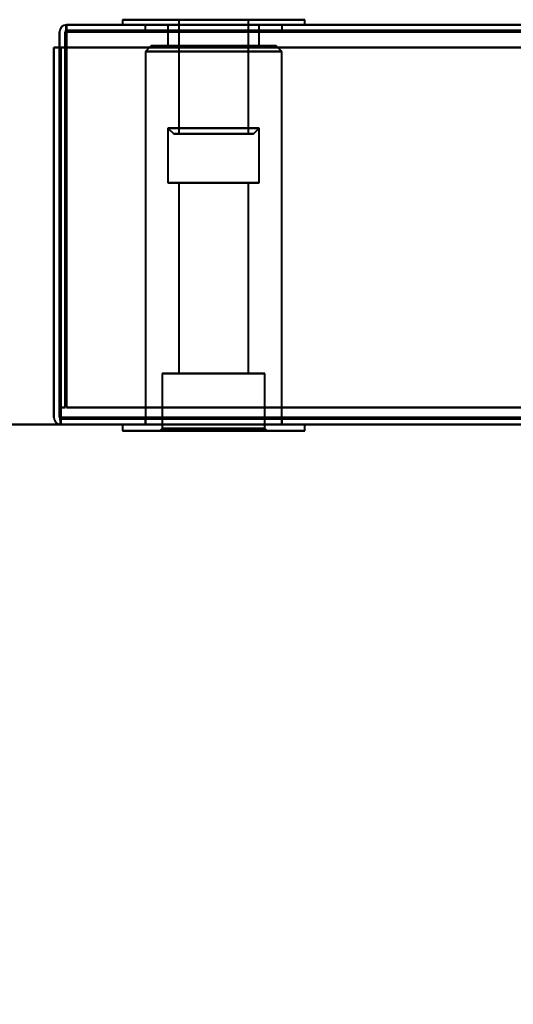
# Model space of a CAD drawing. Header units: millimetres. Extents: x -696 to 695, y -1041 to 611.
# Tile 39 of 90: x -222 to -179, y -338 to -252. Entities that reach past the tile are written whole.
import ezdxf

# ---------------------------------------------------------------- set-up
doc = ezdxf.new("R2010")
doc.units = ezdxf.units.MM
doc.layers.add('A-GENM', color=13, linetype='Continuous', lineweight=40)
doc.layers.add('G-IMPT', color=8, linetype='Continuous', lineweight=40)

# ---------------------------------------------------------------- blocks, each defined once
blk = doc.blocks.new('NEXA 400 CALQUES_dwg-748074-Niveau de réf_')
at = {"layer": 'G-IMPT'}
for p, q in [((-213, -251.55), (-213, -252)), ((-213, -251.55), (-213, -252)), ((-197, -251.55), (-213, -251.55)), ((-197, -251.55), (-213, -251.55)), ((-213, -251.55), (-205, -251.55)), ((-208.05, -251.55), (-208.05, -261.55)), ((-208.05, -251.55), (-208.05, -261.55)), ((-204.225, -251.55), (-208.05, -251.55)), ((-208.05, -251.55), (-202.05, -251.55)), ((-204.225, -251.55), (-208.05, -251.55)), ((-207.95, -251.55), (-201.95, -251.55)), ((-202.05, -251.55), (-205.775, -251.55)), ((-202.05, -251.55), (-205.775, -251.55)), ((-205, -251.55), (-197, -251.55)), ((-205, -251.55), (-197, -251.55)), ((-205, -251.55), (-197, -251.55)), ((-205, -251.55), (-197, -251.55)), ((-201.95, -251.55), (-204.225, -251.55)), ((-201.95, -251.55), (-204.225, -251.55)), ((-201.95, -261.55), (-201.95, -251.55)), ((-201.95, -261.55), (-201.95, -251.55)), ((-197, -252), (-197, -251.55)), ((-197, -252), (-197, -251.55)), ((533.9, -252), (-217.9, -252)), ((-217.9, -252), (-217.9, -252.6)), ((-217.9, -252), (-217.9, -252.6)), ((-217.9, -252.6), (-217.9, -252)), ((-217.9, -252.6), (-217.9, -252)), ((-213, -252), (-197, -252)), ((-213, -252), (-197, -252)), ((-213, -252), (-197, -252)), ((-213, -252), (-197, -252)), ((-205, -252), (-213, -252)), ((-205, -252), (-213, -252)), ((-211, -252), (-211, -252.5)), ((-211, -252), (-211, -252.5)), ((-199, -252), (-211, -252)), ((-199, -252), (-211, -252)), ((-199, -252), (-211, -252)), ((-199, -252), (-211, -252)), ((-211, -252), (-199, -252)), ((-211, -252), (-199, -252)), ((-211, -252), (-199, -252)), ((-211, -252), (-199, -252)), ((-211, -252.5), (-199, -252.5)), ((-211, -252.5), (-199, -252.5)), ((-199, -252.5), (-211, -252.5)), ((-199, -252.5), (-211, -252.5)), ((-199, -252.5), (-211, -252.5)), ((-199, -252.5), (-211, -252.5)), ((-211, -252.5), (-199, -252.5)), ((-211, -252.5), (-199, -252.5)), ((-209, -252), (-209, -253.85)), ((-209, -252), (-209, -253.85)), ((-209, -252), (-203.984, -252)), ((-203.984, -252), (-209, -252)), ((-209, -252), (-203.984, -252)), ((-203.984, -252), (-209, -252)), ((-206.016, -252), (-201, -252)), ((-201, -252), (-206.016, -252)), ((-206.016, -252), (-201, -252)), ((-201, -252), (-206.016, -252)), ((-197, -252), (-205, -252)), ((-197, -252), (-205, -252)), ((-197, -252), (-205, -252)), ((-197, -252), (-205, -252)), ((-201, -253.85), (-201, -252)), ((-201, -253.85), (-201, -252)), ((-199, -252.5), (-199, -252)), ((-199, -252.5), (-199, -252)), ((-210.475, -253.85), (-210.975, -254.35)), ((-210.475, -253.85), (-210.975, -254.35)), ((-210.975, -254.35), (-210.975, -287)), ((-210.975, -254.35), (-210.975, -287)), ((-205, -254.35), (-210.975, -254.35)), ((-210.975, -254.35), (-205, -254.35)), ((-205, -254.35), (-210.975, -254.35)), ((-210.975, -254.35), (-205, -254.35)), ((-210.475, -253.85), (-205, -253.85)), ((-205, -253.85), (-210.475, -253.85)), ((-210.475, -253.85), (-205, -253.85)), ((-205, -253.85), (-210.475, -253.85)), ((-209, -253.85), (-205, -253.85)), ((-205, -253.85), (-209, -253.85)), ((-209, -253.85), (-205, -253.85)), ((-205, -253.85), (-209, -253.85)), ((-201, -253.85), (-206.016, -253.85)), ((-201, -253.85), (-206.016, -253.85)), ((-205, -253.85), (-199.525, -253.85)), ((-199.525, -253.85), (-205, -253.85)), ((-205, -253.85), (-201, -253.85)), ((-203.984, -253.85), (-205, -253.85)), ((-205, -253.85), (-199.525, -253.85)), ((-199.525, -253.85), (-205, -253.85)), ((-205, -253.85), (-201, -253.85)), ((-203.984, -253.85), (-205, -253.85)), ((-199.025, -254.35), (-205, -254.35)), ((-205, -254.35), (-199.025, -254.35)), ((-199.025, -254.35), (-205, -254.35)), ((-205, -254.35), (-199.025, -254.35)), ((-199.025, -254.35), (-199.525, -253.85)), ((-199.025, -254.35), (-199.525, -253.85)), ((-199.025, -287), (-199.025, -254.35)), ((-199.025, -287), (-199.025, -254.35)), ((-209, -261.05), (-209, -265.85)), ((-209, -261.05), (-208.5, -261.55)), ((-209, -261.05), (-209, -265.85)), ((-209, -261.05), (-208.5, -261.55)), ((-206.016, -261.05), (-209, -261.05)), ((-203.984, -261.05), (-209, -261.05)), ((-209, -261.05), (-203.984, -261.05)), ((-209, -261.05), (-206.016, -261.05)), ((-206.016, -261.05), (-209, -261.05)), ((-203.984, -261.05), (-209, -261.05)), ((-209, -261.05), (-203.984, -261.05)), ((-209, -261.05), (-206.016, -261.05)), ((-201, -261.05), (-206.016, -261.05)), ((-206.016, -261.05), (-201, -261.05)), ((-201, -261.05), (-206.016, -261.05)), ((-206.016, -261.05), (-201, -261.05)), ((-201.5, -261.55), (-201, -261.05)), ((-201.5, -261.55), (-201, -261.05)), ((-201, -265.85), (-201, -261.05)), ((-201, -265.85), (-201, -261.05)), ((-204.111, -261.55), (-208.5, -261.55)), ((-208.5, -261.55), (-204.111, -261.55)), ((-204.111, -261.55), (-208.5, -261.55)), ((-208.5, -261.55), (-204.111, -261.55)), ((-202.05, -261.55), (-208.05, -261.55)), ((-208.05, -261.55), (-204.225, -261.55)), ((-202.05, -261.55), (-208.05, -261.55)), ((-208.05, -261.55), (-204.225, -261.55)), ((-201.95, -261.55), (-207.95, -261.55)), ((-201.95, -261.55), (-207.95, -261.55)), ((-201.5, -261.55), (-205.889, -261.55)), ((-205.889, -261.55), (-201.5, -261.55)), ((-201.5, -261.55), (-205.889, -261.55)), ((-205.889, -261.55), (-201.5, -261.55)), ((-205.775, -261.55), (-202.05, -261.55)), ((-205.775, -261.55), (-202.05, -261.55)), ((-204.225, -261.55), (-201.95, -261.55)), ((-204.225, -261.55), (-201.95, -261.55)), ((-205, -265.85), (-209, -265.85)), ((-209, -265.85), (-203.984, -265.85)), ((-205, -265.85), (-209, -265.85)), ((-209, -265.85), (-203.984, -265.85)), ((-208.05, -265.85), (-208.05, -282.55)), ((-208.05, -265.85), (-208.05, -282.55)), ((-208.05, -265.85), (-205, -265.85)), ((-204.225, -265.85), (-208.05, -265.85)), ((-208.05, -265.85), (-205, -265.85)), ((-204.225, -265.85), (-208.05, -265.85)), ((-206.016, -265.85), (-205, -265.85)), ((-206.016, -265.85), (-205, -265.85)), ((-205, -265.85), (-205.775, -265.85)), ((-205, -265.85), (-205.775, -265.85)), ((-201, -265.85), (-205, -265.85)), ((-205, -265.85), (-201.95, -265.85)), ((-205, -265.85), (-201, -265.85)), ((-201.95, -265.85), (-205, -265.85)), ((-201, -265.85), (-205, -265.85)), ((-205, -265.85), (-201.95, -265.85)), ((-205, -265.85), (-201, -265.85)), ((-201.95, -265.85), (-205, -265.85)), ((-201.95, -282.55), (-201.95, -265.85)), ((-201.95, -282.55), (-201.95, -265.85)), ((-209.5, -282.55), (-209.5, -287.35)), ((-209.5, -282.55), (-209.5, -287.35)), ((-209.5, -282.55), (-200.5, -282.55)), ((-209.5, -282.55), (-200.5, -282.55)), ((-205, -282.55), (-209.5, -282.55)), ((-209.5, -282.55), (-200.5, -282.55)), ((-209.5, -282.55), (-200.5, -282.55)), ((-205, -282.55), (-209.5, -282.55)), ((-208.05, -282.55), (-205, -282.55)), ((-205, -282.55), (-208.05, -282.55)), ((-208.05, -282.55), (-205, -282.55)), ((-205, -282.55), (-208.05, -282.55)), ((-205.775, -282.55), (-201.95, -282.55)), ((-205.775, -282.55), (-201.95, -282.55)), ((-205, -282.55), (-204.225, -282.55)), ((-201.95, -282.55), (-205, -282.55)), ((-200.5, -282.55), (-205, -282.55)), ((-200.5, -282.55), (-205, -282.55)), ((-205, -282.55), (-204.225, -282.55)), ((-201.95, -282.55), (-205, -282.55)), ((-200.5, -282.55), (-205, -282.55)), ((-200.5, -282.55), (-205, -282.55)), ((-200.5, -287.35), (-200.5, -282.55)), ((-200.5, -287.35), (-200.5, -282.55)), ((-218.4, -286.4), (-218.4, -287)), ((-218.4, -286.4), (-218.4, -287)), ((-218.4, -287), (-218.4, -286.4)), ((-218.4, -287), (-218.4, -286.4)), ((-218.4, -287), (534.4, -287)), ((-213, -287), (-213, -287.55)), ((-213, -287), (-213, -287.55)), ((-197, -287), (-213, -287)), ((-197, -287), (-213, -287)), ((-197, -287), (-213, -287)), ((-197, -287), (-213, -287)), ((-213, -287), (-205, -287)), ((-213, -287), (-205, -287)), ((-211, -286.5), (-211, -287)), ((-211, -286.5), (-211, -287)), ((-211, -286.5), (-199, -286.5)), ((-211, -286.5), (-199, -286.5)), ((-211, -286.5), (-199, -286.5)), ((-211, -286.5), (-199, -286.5)), ((-199, -286.5), (-211, -286.5)), ((-199, -286.5), (-211, -286.5)), ((-199, -286.5), (-211, -286.5)), ((-199, -286.5), (-211, -286.5)), ((-211, -287), (-199, -287)), ((-211, -287), (-199, -287)), ((-211, -287), (-199, -287)), ((-211, -287), (-199, -287)), ((-205, -287), (-210.975, -287)), ((-205, -287), (-210.975, -287)), ((-199.025, -287), (-205, -287)), ((-205, -287), (-197, -287)), ((-205, -287), (-197, -287)), ((-199.025, -287), (-205, -287)), ((-205, -287), (-197, -287)), ((-205, -287), (-197, -287)), ((-199, -287), (-199, -286.5)), ((-199, -287), (-199, -286.5)), ((-197, -287.55), (-197, -287)), ((-197, -287.55), (-197, -287)), ((-213, -287.55), (-197, -287.55)), ((-213, -287.55), (-197, -287.55)), ((-205, -287.55), (-213, -287.55)), ((-213, -287.55), (-197, -287.55)), ((-213, -287.55), (-197, -287.55)), ((-205, -287.55), (-213, -287.55)), ((-209.5, -287.35), (-209.7, -287.55)), ((-209.5, -287.35), (-209.7, -287.55)), ((-209.7, -287.55), (-205, -287.55)), ((-205, -287.55), (-209.7, -287.55)), ((-209.7, -287.55), (-205, -287.55)), ((-205, -287.55), (-209.7, -287.55)), ((-209.5, -287.35), (-205, -287.35)), ((-205, -287.35), (-209.5, -287.35)), ((-209.5, -287.35), (-205, -287.35)), ((-205, -287.35), (-209.5, -287.35)), ((-205, -287.35), (-200.5, -287.35)), ((-200.5, -287.35), (-205, -287.35)), ((-205, -287.35), (-200.5, -287.35)), ((-200.5, -287.35), (-205, -287.35)), ((-205, -287.55), (-200.3, -287.55)), ((-200.3, -287.55), (-205, -287.55)), ((-197, -287.55), (-205, -287.55)), ((-197, -287.55), (-205, -287.55)), ((-205, -287.55), (-200.3, -287.55)), ((-200.3, -287.55), (-205, -287.55)), ((-197, -287.55), (-205, -287.55)), ((-197, -287.55), (-205, -287.55)), ((-200.3, -287.55), (-200.5, -287.35)), ((-200.3, -287.55), (-200.5, -287.35))]:
    blk.add_line(p, q, dxfattribs=at)
at = {"layer": 'G-IMPT', "flags": 128}
for points in [[(-218.5, -252.6), (-218.5, -252.95), (-218.5, -253.3), (-218.5, -253.65), (-218.5, -254)], [(-218.5, -252.6), (-218.5, -252.95), (-218.5, -253.3), (-218.5, -253.65), (-218.5, -254)], [(-218.5, -254), (-218.5, -253.65), (-218.5, -253.3), (-218.5, -252.95), (-218.5, -252.6)], [(-218.5, -254), (-218.5, -253.65), (-218.5, -253.3), (-218.5, -252.95), (-218.5, -252.6)], [(-218, -285.5), (-217.988, -277.263), (-217.975, -269.025), (-217.963, -260.788), (-217.95, -252.55)], [(-217.95, -252.55), (-217.963, -260.788), (-217.975, -269.025), (-217.988, -277.263), (-218, -285.5)], [(-218, -252.6), (-218, -260.825), (-218, -269.05), (-218, -277.275), (-218, -285.5)], [(-218, -285.5), (-218, -277.275), (-218, -269.05), (-218, -260.825), (-218, -252.6)], [(-217.95, -252.55), (-217.937, -252.413), (-217.925, -252.275), (-217.912, -252.138), (-217.9, -252)], [(-217.9, -252), (-217.912, -252.138), (-217.925, -252.275), (-217.937, -252.413), (-217.95, -252.55)], [(-217.9, -252), (-217.9, -252.138), (-217.9, -252.275), (-217.9, -252.413), (-217.9, -252.55)], [(-217.9, -252.55), (-217.9, -252.413), (-217.9, -252.275), (-217.9, -252.138), (-217.9, -252)], [(533.9, -252), (345.95, -252), (158, -252), (-29.95, -252), (-217.9, -252)], [(-217.9, -252), (-29.95, -252), (158, -252), (345.95, -252), (533.9, -252)], [(533.9, -252), (345.95, -252), (158, -252), (-29.95, -252), (-217.9, -252)], [(-217.9, -252), (-29.95, -252), (158, -252), (345.95, -252), (533.9, -252)], [(-217.9, -252.5), (-29.95, -252.5), (158, -252.5), (345.95, -252.5), (533.9, -252.5)], [(533.9, -252.5), (345.95, -252.5), (158, -252.5), (-29.95, -252.5), (-217.9, -252.5)], [(-217.9, -252.55), (-217.9, -260.788), (-217.9, -269.025), (-217.9, -277.263), (-217.9, -285.5)], [(-217.9, -285.5), (-217.9, -277.263), (-217.9, -269.025), (-217.9, -260.788), (-217.9, -252.55)], [(-217.9, -252.6), (-29.95, -252.6), (158, -252.6), (345.95, -252.6), (533.9, -252.6)], [(-217.9, -285.5), (-217.9, -277.275), (-217.9, -269.05), (-217.9, -260.825), (-217.9, -252.6)], [(-217.9, -252.6), (-217.9, -252.95), (-217.9, -253.3), (-217.9, -253.65), (-217.9, -254)], [(533.9, -252.6), (345.95, -252.6), (158, -252.6), (-29.95, -252.6), (-217.9, -252.6)], [(-217.9, -254), (-217.9, -253.65), (-217.9, -253.3), (-217.9, -252.95), (-217.9, -252.6)], [(-217.9, -254), (-217.9, -253.65), (-217.9, -253.3), (-217.9, -252.95), (-217.9, -252.6)], [(-217.9, -252.6), (-29.95, -252.6), (158, -252.6), (345.95, -252.6), (533.9, -252.6)], [(-217.9, -252.6), (-217.9, -252.95), (-217.9, -253.3), (-217.9, -253.65), (-217.9, -254)], [(-217.9, -252.6), (-29.95, -252.6), (158, -252.6), (345.95, -252.6), (533.9, -252.6)], [(533.9, -252.6), (345.95, -252.6), (158, -252.6), (-29.95, -252.6), (-217.9, -252.6)], [(533.9, -252.6), (345.95, -252.6), (158, -252.6), (-29.95, -252.6), (-217.9, -252.6)], [(-217.9, -252.6), (-217.9, -260.825), (-217.9, -269.05), (-217.9, -277.275), (-217.9, -285.5)], [(-218.5, -254), (-218.625, -254), (-218.75, -254), (-218.875, -254), (-219, -254)], [(-219, -254), (-218.875, -254), (-218.75, -254), (-218.625, -254), (-218.5, -254)], [(-219, -286.4), (-219, -278.3), (-219, -270.2), (-219, -262.1), (-219, -254)], [(-219, -254), (-218.875, -254), (-218.75, -254), (-218.625, -254), (-218.5, -254)], [(-219, -254), (-219, -262.1), (-219, -270.2), (-219, -278.3), (-219, -286.4)], [(-219, -286.4), (-219, -278.3), (-219, -270.2), (-219, -262.1), (-219, -254)], [(-218.5, -254), (-218.625, -254), (-218.75, -254), (-218.875, -254), (-219, -254)], [(-219, -254), (-219, -262.1), (-219, -270.2), (-219, -278.3), (-219, -286.4)], [(-218.5, -285.5), (-218.5, -277.625), (-218.5, -269.75), (-218.5, -261.875), (-218.5, -254)], [(-218.5, -254), (-218.5, -262.1), (-218.5, -270.2), (-218.5, -278.3), (-218.5, -286.4)], [(-218.5, -286.4), (-218.5, -278.3), (-218.5, -270.2), (-218.5, -262.1), (-218.5, -254)], [(-218.5, -254), (-218.5, -261.875), (-218.5, -269.75), (-218.5, -277.625), (-218.5, -285.5)], [(-218.5, -254), (-218.488, -262.113), (-218.475, -270.225), (-218.463, -278.338), (-218.45, -286.45)], [(-218.45, -286.45), (-218.463, -278.338), (-218.475, -270.225), (-218.488, -262.113), (-218.5, -254)], [(-218.5, -254), (-218.5, -261.875), (-218.5, -269.75), (-218.5, -277.625), (-218.5, -285.5)], [(-218.5, -285.5), (-218.5, -277.625), (-218.5, -269.75), (-218.5, -261.875), (-218.5, -254)], [(-217.9, -254), (-218.025, -254), (-218.15, -254), (-218.275, -254), (-218.4, -254)], [(-218.4, -254), (-30.2, -254), (158, -254), (346.2, -254), (534.4, -254)], [(-217.9, -254), (-218.025, -254), (-218.15, -254), (-218.275, -254), (-218.4, -254)], [(-218.4, -254), (-218.4, -262.1), (-218.4, -270.2), (-218.4, -278.3), (-218.4, -286.4)], [(-218.4, -254), (-218.275, -254), (-218.15, -254), (-218.025, -254), (-217.9, -254)], [(-218.4, -286.4), (-218.4, -278.3), (-218.4, -270.2), (-218.4, -262.1), (-218.4, -254)], [(-218.4, -286.4), (-218.4, -278.3), (-218.4, -270.2), (-218.4, -262.1), (-218.4, -254)], [(-218.4, -254), (-218.4, -262.113), (-218.4, -270.225), (-218.4, -278.338), (-218.4, -286.45)], [(-218.4, -254), (-218.4, -262.1), (-218.4, -270.2), (-218.4, -278.3), (-218.4, -286.4)], [(534.4, -254), (346.2, -254), (158, -254), (-30.2, -254), (-218.4, -254)], [(-218.4, -254), (-218.275, -254), (-218.15, -254), (-218.025, -254), (-217.9, -254)], [(534.4, -254), (346.2, -254), (158, -254), (-30.2, -254), (-218.4, -254)], [(-218.4, -286.45), (-218.4, -278.338), (-218.4, -270.225), (-218.4, -262.113), (-218.4, -254)], [(-218.4, -254), (-218.4, -262.1), (-218.4, -270.2), (-218.4, -278.3), (-218.4, -286.4)], [(-218.4, -286.4), (-218.4, -278.3), (-218.4, -270.2), (-218.4, -262.1), (-218.4, -254)], [(-218.4, -254), (-30.2, -254), (158, -254), (346.2, -254), (534.4, -254)], [(533.9, -254), (345.95, -254), (158, -254), (-29.95, -254), (-217.9, -254)], [(-217.9, -285.5), (-217.9, -277.625), (-217.9, -269.75), (-217.9, -261.875), (-217.9, -254)], [(-217.9, -254), (-217.9, -261.875), (-217.9, -269.75), (-217.9, -277.625), (-217.9, -285.5)], [(-217.9, -254), (-29.95, -254), (158, -254), (345.95, -254), (533.9, -254)], [(-217.9, -254), (-29.95, -254), (158, -254), (345.95, -254), (533.9, -254)], [(-217.9, -285.5), (-217.9, -277.625), (-217.9, -269.75), (-217.9, -261.875), (-217.9, -254)], [(533.9, -254), (345.95, -254), (158, -254), (-29.95, -254), (-217.9, -254)], [(-217.9, -254), (-217.9, -261.875), (-217.9, -269.75), (-217.9, -277.625), (-217.9, -285.5)], [(-218, -285.5), (-218.125, -285.5), (-218.25, -285.5), (-218.375, -285.5), (-218.5, -285.5)], [(-218.5, -285.5), (-218.375, -285.5), (-218.25, -285.5), (-218.125, -285.5), (-218, -285.5)], [(-218.5, -285.5), (-218.375, -285.5), (-218.25, -285.5), (-218.125, -285.5), (-218, -285.5)], [(-218, -285.5), (-218.125, -285.5), (-218.25, -285.5), (-218.375, -285.5), (-218.5, -285.5)], [(-217.9, -285.5), (-29.95, -285.5), (158, -285.5), (345.95, -285.5), (533.9, -285.5)], [(533.9, -285.5), (345.95, -285.5), (158, -285.5), (-29.95, -285.5), (-217.9, -285.5)], [(533.9, -285.5), (345.95, -285.5), (158, -285.5), (-29.95, -285.5), (-217.9, -285.5)], [(-217.9, -285.5), (-29.95, -285.5), (158, -285.5), (345.95, -285.5), (533.9, -285.5)], [(533.9, -285.5), (345.95, -285.5), (158, -285.5), (-29.95, -285.5), (-217.9, -285.5)], [(533.9, -285.5), (345.95, -285.5), (158, -285.5), (-29.95, -285.5), (-217.9, -285.5)], [(-217.9, -285.5), (-29.95, -285.5), (158, -285.5), (345.95, -285.5), (533.9, -285.5)], [(-217.9, -285.5), (-29.95, -285.5), (158, -285.5), (345.95, -285.5), (533.9, -285.5)], [(-218.45, -286.45), (-218.438, -286.588), (-218.425, -286.725), (-218.413, -286.863), (-218.4, -287)], [(-218.4, -287), (-218.413, -286.863), (-218.425, -286.725), (-218.438, -286.588), (-218.45, -286.45)], [(-218.4, -286.4), (-30.2, -286.4), (158, -286.4), (346.2, -286.4), (534.4, -286.4)], [(534.4, -286.4), (346.2, -286.4), (158, -286.4), (-30.2, -286.4), (-218.4, -286.4)], [(-218.4, -286.4), (-30.2, -286.4), (158, -286.4), (346.2, -286.4), (534.4, -286.4)], [(-218.4, -286.4), (-30.2, -286.4), (158, -286.4), (346.2, -286.4), (534.4, -286.4)], [(534.4, -286.4), (346.2, -286.4), (158, -286.4), (-30.2, -286.4), (-218.4, -286.4)], [(534.4, -286.4), (346.2, -286.4), (158, -286.4), (-30.2, -286.4), (-218.4, -286.4)], [(-218.4, -286.45), (-218.4, -286.588), (-218.4, -286.725), (-218.4, -286.863), (-218.4, -287)], [(-218.4, -287), (-218.4, -286.863), (-218.4, -286.725), (-218.4, -286.588), (-218.4, -286.45)], [(-218.4, -286.5), (-30.2, -286.5), (158, -286.5), (346.2, -286.5), (534.4, -286.5)], [(534.4, -286.5), (346.2, -286.5), (158, -286.5), (-30.2, -286.5), (-218.4, -286.5)], [(534.4, -287), (346.2, -287), (158, -287), (-30.2, -287), (-218.4, -287)], [(-218.4, -287), (-30.2, -287), (158, -287), (346.2, -287), (534.4, -287)], [(534.4, -287), (346.2, -287), (158, -287), (-30.2, -287), (-218.4, -287)], [(-218.4, -287), (-30.2, -287), (158, -287), (346.2, -287), (534.4, -287)]]:
    blk.add_lwpolyline(points, dxfattribs=at)
at = {"layer": 'G-IMPT'}
for centre, start, end in [((-217.9, -252.6), 90, 180), ((-217.9, -252.6), 90, 180), ((-217.9, -252.6), 90, 180), ((-217.9, -252.6), 90, 180), ((-218.4, -286.4), 180, 270), ((-218.4, -286.4), 180, 270), ((-218.4, -286.4), 180, 270), ((-218.4, -286.4), 180, 270)]:
    blk.add_arc(centre, 0.6, start, end, dxfattribs=at)
blk = doc.blocks.new('Maintenance r21 - Maintenance r21-748144-Niveau de réf_')
at = {"layer": 'A-GENM'}
for p, q in [((-535, -287), (535, -287)), ((535, -287), (-535, -287))]:
    blk.add_line(p, q, dxfattribs=at)

msp = doc.modelspace()

# ---------------------------------------------------------------- linework, layer by layer
at = {"color": 94, "lineweight": 30}
msp.add_circle((0, 1), 609.6, dxfattribs=at)

# ---------------------------------------------------------------- block references
at = {"layer": 'A-GENM'}
msp.add_blockref('Maintenance r21 - Maintenance r21-748144-Niveau de réf_', (0, 0), dxfattribs=at)
at = {"layer": 'G-IMPT'}
msp.add_blockref('NEXA 400 CALQUES_dwg-748074-Niveau de réf_', (0, 0), dxfattribs=at)

doc.saveas('drawing.dxf')
